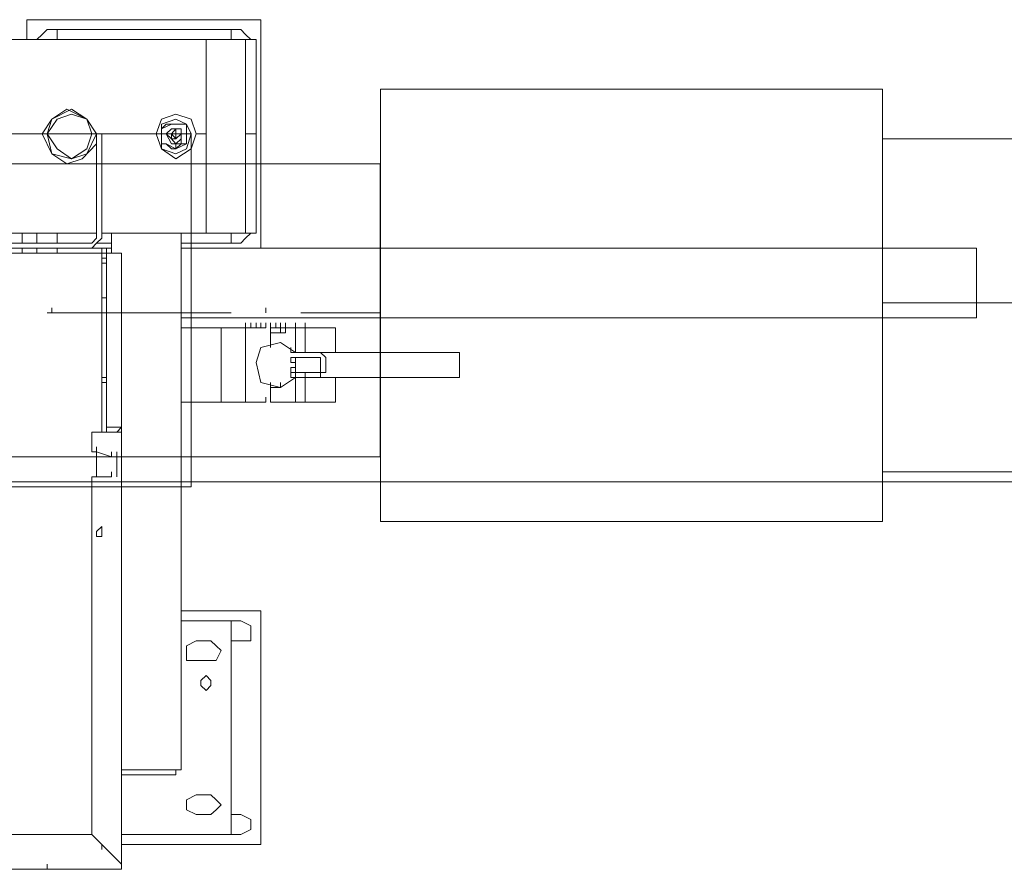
# Model space of a CAD drawing. Header units: inches. Extents: x 1504 to 12593, y -807 to 3183.
# Tile 50 of 256: x 3666 to 3750, y 423 to 495. Entities that reach past the tile are written whole.
import ezdxf

# ---------------------------------------------------------------- set-up
doc = ezdxf.new("R2010")
doc.units = ezdxf.units.IN
doc.header["$MEASUREMENT"] = 0
doc.layers.add('at_Entity', color=7, linetype='Continuous')
doc.layers.add('at_Rect', color=7, linetype='Continuous')

msp = doc.modelspace()

# ---------------------------------------------------------------- linework, layer by layer
at = {"layer": 'at_Entity', "color": 7, "lineweight": 15}
for p, q in [((3666.964, 493.526), (3666.964, 495.216)), ((3666.964, 495.216), (3686.824, 495.216)), ((3686.824, 495.216), (3686.824, 475.785)), ((3667.801, 493.526), (3668.247, 493.95)), ((3668.247, 493.95), (3668.693, 494.374)), ((3670.367, 494.374), (3668.693, 494.374)), ((3684.314, 494.374), (3669.53, 494.374)), ((3669.53, 494.374), (3669.53, 493.526)), ((3683.477, 494.374), (3683.868, 494.374)), ((3685.151, 494.374), (3683.868, 494.374)), ((3684.314, 493.526), (3684.314, 494.374)), ((3685.151, 494.374), (3685.541, 493.95)), ((3685.541, 493.95), (3685.988, 493.526)), ((3590.089, 493.526), (3682.194, 493.526)), ((3682.194, 492.265), (3682.194, 493.526)), ((3682.194, 493.526), (3685.541, 493.526)), ((3685.541, 493.526), (3686.434, 493.526)), ((3685.541, 493.526), (3685.541, 492.265)), ((3686.434, 493.526), (3686.434, 485.503)), ((3682.194, 477.057), (3682.194, 492.265)), ((3685.541, 478.742), (3685.541, 492.265)), ((3669.084, 486.77), (3670.367, 487.612)), ((3669.084, 486.77), (3670.758, 487.612)), ((3669.53, 486.77), (3670.758, 487.194)), ((3670.367, 487.612), (3672.041, 486.77)), ((3670.758, 487.612), (3672.041, 486.77)), ((3670.758, 487.194), (3672.041, 486.77)), ((3678.4, 486.77), (3679.628, 487.194)), ((3679.628, 487.194), (3680.911, 486.77)), ((3668.247, 485.503), (3669.084, 486.77)), ((3668.693, 485.503), (3669.53, 486.77)), ((3668.693, 485.503), (3669.084, 486.77)), ((3672.041, 486.77), (3672.877, 485.503)), ((3672.041, 486.77), (3672.487, 485.503)), ((3672.041, 486.77), (3672.877, 485.503)), ((3677.954, 485.503), (3678.4, 486.77)), ((3678.4, 486.346), (3679.628, 486.77)), ((3678.4, 485.503), (3678.4, 486.346)), ((3678.4, 485.927), (3679.237, 486.346)), ((3678.791, 486.346), (3678.4, 485.927)), ((3679.237, 486.346), (3678.791, 486.346)), ((3679.237, 486.346), (3679.628, 486.346)), ((3679.628, 486.77), (3680.52, 486.346)), ((3679.628, 486.346), (3680.52, 486.346)), ((3680.52, 486.346), (3679.628, 486.346)), ((3680.52, 486.346), (3680.911, 485.503)), ((3680.52, 485.927), (3680.52, 486.346)), ((3680.52, 486.346), (3680.52, 485.927)), ((3680.911, 486.77), (3681.357, 485.503)), ((3668.247, 485.503), (3634.049, 485.503)), ((3668.247, 485.503), (3634.049, 485.503)), ((3669.084, 483.813), (3668.247, 485.503)), ((3669.53, 484.237), (3668.693, 485.503)), ((3669.084, 483.813), (3668.693, 485.503)), ((3672.487, 485.503), (3672.041, 484.237)), ((3672.877, 485.503), (3672.041, 483.813)), ((3672.877, 476.633), (3672.877, 485.503)), ((3672.877, 485.503), (3673.324, 485.503)), ((3677.954, 485.503), (3673.324, 485.503)), ((3677.954, 485.503), (3673.324, 485.503)), ((3673.324, 485.503), (3673.324, 476.633)), ((3678.4, 484.237), (3677.954, 485.503)), ((3678.4, 485.503), (3678.4, 485.927)), ((3678.4, 484.237), (3678.4, 485.503)), ((3678.4, 484.661), (3678.4, 485.503)), ((3678.4, 485.503), (3678.4, 484.661)), ((3678.791, 485.503), (3679.237, 485.927)), ((3678.791, 485.503), (3679.237, 485.927)), ((3679.237, 485.079), (3678.791, 485.503)), ((3679.237, 484.661), (3678.791, 485.503)), ((3679.237, 485.503), (3679.628, 485.927)), ((3679.237, 485.927), (3680.074, 485.927)), ((3679.237, 485.927), (3680.074, 485.927)), ((3679.237, 485.503), (3679.628, 485.079)), ((3679.628, 485.079), (3679.237, 485.503)), ((3679.237, 485.503), (3679.237, 485.079)), ((3679.628, 485.503), (3679.237, 485.503)), ((3679.237, 485.079), (3679.237, 485.503)), ((3679.628, 485.927), (3679.628, 485.503)), ((3679.628, 485.079), (3679.628, 485.503)), ((3679.628, 485.079), (3679.628, 485.503)), ((3679.628, 485.503), (3680.074, 485.503)), ((3680.074, 485.503), (3679.628, 485.079)), ((3680.074, 485.927), (3680.074, 485.079)), ((3680.074, 485.927), (3680.074, 484.661)), ((3680.52, 485.927), (3680.52, 485.079)), ((3680.52, 485.079), (3680.52, 485.927)), ((3680.911, 485.503), (3680.52, 484.237)), ((3681.357, 485.503), (3680.911, 484.237)), ((3682.194, 485.503), (3681.357, 485.503)), ((3682.194, 485.503), (3681.357, 485.503)), ((3686.434, 485.503), (3685.541, 485.503)), ((3686.434, 485.503), (3685.541, 485.503)), ((3686.434, 478.742), (3686.434, 485.503)), ((3672.877, 484.661), (3671.65, 483.389)), ((3678.791, 484.661), (3678.4, 484.661)), ((3679.628, 484.237), (3678.791, 484.661)), ((3678.791, 484.661), (3679.237, 484.237)), ((3679.237, 485.079), (3679.628, 485.079)), ((3679.628, 485.079), (3679.237, 485.079)), ((3679.628, 484.661), (3679.237, 485.079)), ((3680.074, 484.661), (3679.237, 484.661)), ((3680.074, 485.079), (3679.628, 484.661)), ((3680.52, 484.661), (3679.628, 484.237)), ((3679.628, 484.237), (3680.074, 484.661)), ((3679.628, 484.237), (3679.628, 484.661)), ((3680.074, 484.661), (3680.52, 484.661)), ((3680.52, 485.079), (3680.52, 484.661)), ((3670.367, 482.965), (3669.084, 483.813)), ((3670.758, 483.389), (3669.084, 483.813)), ((3670.758, 483.389), (3669.53, 484.237)), ((3672.041, 484.237), (3670.758, 483.389)), ((3672.041, 483.813), (3670.758, 483.389)), ((3679.628, 483.813), (3678.4, 484.237)), ((3679.628, 483.389), (3678.4, 484.237)), ((3679.237, 484.237), (3679.628, 484.237)), ((3680.52, 484.237), (3679.628, 483.813)), ((3680.911, 484.237), (3679.628, 483.389)), ((3671.65, 483.389), (3670.367, 482.965)), ((3685.541, 478.742), (3685.541, 477.057)), ((3686.434, 478.742), (3686.434, 477.057)), ((3672.877, 477.057), (3629.363, 477.057)), ((3666.573, 476.209), (3666.573, 477.057)), ((3667.801, 476.209), (3667.801, 477.057)), ((3669.53, 477.057), (3669.53, 476.209)), ((3682.194, 477.057), (3673.324, 477.057)), ((3674.161, 475.367), (3674.161, 477.057)), ((3680.074, 477.057), (3680.074, 431.434)), ((3685.541, 477.057), (3682.194, 477.057)), ((3684.314, 476.209), (3684.314, 477.057)), ((3685.988, 477.057), (3685.541, 476.633)), ((3686.434, 477.057), (3685.541, 477.057)), ((3672.487, 476.209), (3629.81, 476.209)), ((3669.53, 476.209), (3672.487, 476.209)), ((3669.53, 476.209), (3670.367, 476.209)), ((3672.877, 476.633), (3672.487, 476.209)), ((3672.877, 476.209), (3672.487, 475.785)), ((3673.324, 476.633), (3672.877, 476.209)), ((3672.877, 476.209), (3674.161, 476.209)), ((3680.074, 476.209), (3684.314, 476.209)), ((3683.477, 476.209), (3685.151, 476.209)), ((3685.541, 476.633), (3685.151, 476.209)), ((3627.69, 475.785), (3673.714, 475.785)), ((3628.973, 475.367), (3673.324, 475.367)), ((3672.487, 475.785), (3629.81, 475.785)), ((3666.573, 475.367), (3666.573, 475.785)), ((3667.801, 475.367), (3667.801, 475.785)), ((3667.801, 475.785), (3667.801, 475.367)), ((3669.53, 475.785), (3669.53, 475.367)), ((3669.921, 475.367), (3671.204, 475.367)), ((3673.324, 475.367), (3671.204, 475.367)), ((3673.714, 475.785), (3672.877, 475.785)), ((3673.324, 475.367), (3673.324, 475.785)), ((3673.324, 475.367), (3673.324, 475.785)), ((3673.324, 475.367), (3673.324, 475.785)), ((3673.324, 475.367), (3673.324, 475.785)), ((3673.324, 475.367), (3673.324, 475.785)), ((3673.324, 475.367), (3673.324, 475.785)), ((3673.324, 474.943), (3673.324, 475.785)), ((3673.324, 475.367), (3673.324, 474.943)), ((3673.324, 475.367), (3673.714, 475.367)), ((3673.714, 475.367), (3673.324, 475.367)), ((3673.324, 474.943), (3673.324, 475.367)), ((3673.324, 474.943), (3673.324, 475.367)), ((3673.324, 474.943), (3673.324, 475.367)), ((3673.324, 474.943), (3673.324, 475.367)), ((3673.324, 475.367), (3673.324, 474.943)), ((3673.324, 474.943), (3673.324, 475.367)), ((3674.161, 475.785), (3673.714, 475.785)), ((3673.714, 475.367), (3673.714, 475.785)), ((3673.714, 475.367), (3673.714, 475.785)), ((3673.714, 475.367), (3673.714, 475.785)), ((3673.714, 475.367), (3673.714, 460.583)), ((3673.714, 475.367), (3674.997, 475.367)), ((3673.714, 475.367), (3674.997, 475.367)), ((3674.997, 475.367), (3674.997, 474.943)), ((3674.997, 475.367), (3674.997, 474.943)), ((3674.997, 475.367), (3674.997, 474.943)), ((3747.633, 475.785), (3680.074, 475.785)), ((3747.633, 475.785), (3747.633, 469.872)), ((3673.324, 474.943), (3673.714, 474.943)), ((3673.324, 474.943), (3673.324, 474.519)), ((3673.324, 474.943), (3673.324, 460.159)), ((3673.324, 473.252), (3673.324, 474.943)), ((3673.324, 474.519), (3673.714, 474.519)), ((3673.324, 474.519), (3673.714, 474.519)), ((3674.997, 474.943), (3674.997, 460.583)), ((3673.324, 473.676), (3673.324, 474.1)), ((3673.324, 473.252), (3673.324, 473.676)), ((3673.324, 471.562), (3673.714, 471.562)), ((3674.997, 464.806), (3674.997, 471.562)), ((3751.872, 471.144), (3739.655, 471.144)), ((3668.693, 470.296), (3680.911, 470.296)), ((3669.084, 470.296), (3669.084, 470.72)), ((3672.041, 470.296), (3684.314, 470.296)), ((3687.271, 470.296), (3687.271, 470.72)), ((3690.227, 470.296), (3696.978, 470.296)), ((3747.633, 469.872), (3680.074, 469.872)), ((3685.541, 469.029), (3685.541, 469.453)), ((3685.988, 469.029), (3685.988, 469.453)), ((3685.988, 469.029), (3685.988, 469.453)), ((3686.434, 469.029), (3686.434, 469.453)), ((3686.434, 469.029), (3686.434, 469.453)), ((3686.824, 469.029), (3686.824, 469.453)), ((3686.824, 469.029), (3686.824, 469.453)), ((3687.271, 469.029), (3687.271, 469.453)), ((3687.271, 469.029), (3687.271, 469.453)), ((3687.271, 469.029), (3687.271, 469.453)), ((3687.661, 469.029), (3687.661, 469.453)), ((3688.107, 469.029), (3688.107, 469.453)), ((3688.498, 469.029), (3688.498, 469.453)), ((3688.498, 469.029), (3688.498, 469.453)), ((3688.944, 469.029), (3688.944, 469.453)), ((3689.781, 469.029), (3689.781, 469.453)), ((3690.618, 469.029), (3690.618, 469.453)), ((3680.911, 469.029), (3680.074, 469.029)), ((3680.911, 462.692), (3680.911, 469.029)), ((3680.911, 462.692), (3680.911, 469.029)), ((3680.911, 469.029), (3683.477, 469.029)), ((3685.541, 469.029), (3683.477, 469.029)), ((3683.477, 469.029), (3683.477, 468.605)), ((3683.477, 467.339), (3683.477, 468.605)), ((3685.541, 469.029), (3685.988, 469.029)), ((3685.541, 468.605), (3685.541, 469.029)), ((3685.541, 468.605), (3685.541, 469.029)), ((3685.541, 467.763), (3685.541, 468.605)), ((3685.988, 469.029), (3687.271, 469.029)), ((3685.988, 469.029), (3687.271, 469.029)), ((3685.988, 469.029), (3686.824, 469.029)), ((3686.824, 469.029), (3686.434, 469.029)), ((3686.824, 469.029), (3687.271, 469.029)), ((3688.107, 469.029), (3687.661, 469.029)), ((3687.661, 469.029), (3688.107, 469.029)), ((3687.661, 468.605), (3687.661, 469.029)), ((3687.661, 467.339), (3687.661, 469.029)), ((3688.107, 468.605), (3687.661, 468.605)), ((3688.498, 469.029), (3688.107, 469.029)), ((3688.107, 469.029), (3688.498, 469.029)), ((3688.107, 469.029), (3688.498, 469.029)), ((3688.498, 469.029), (3688.107, 469.029)), ((3688.107, 468.605), (3688.498, 468.605)), ((3688.498, 468.605), (3688.498, 469.029)), ((3688.944, 469.029), (3688.498, 469.029)), ((3688.944, 469.029), (3688.498, 469.029)), ((3688.498, 469.029), (3688.498, 468.605)), ((3688.498, 468.605), (3688.498, 469.029)), ((3688.498, 469.029), (3688.944, 469.029)), ((3688.498, 469.029), (3689.781, 469.029)), ((3688.498, 468.605), (3688.944, 468.605)), ((3688.944, 469.029), (3688.944, 468.605)), ((3688.944, 468.605), (3688.944, 469.029)), ((3688.944, 468.605), (3688.944, 469.029)), ((3689.781, 466.921), (3689.781, 469.029)), ((3689.781, 469.029), (3690.618, 469.029)), ((3690.618, 469.029), (3693.184, 469.029)), ((3690.618, 469.029), (3690.618, 467.339)), ((3693.184, 468.605), (3693.184, 469.029)), ((3693.184, 468.605), (3693.184, 467.339)), ((3685.541, 467.339), (3685.541, 467.763)), ((3686.824, 467.339), (3688.498, 467.763)), ((3688.498, 467.763), (3689.781, 466.921)), ((3683.477, 467.339), (3683.477, 466.921)), ((3683.477, 464.806), (3683.477, 466.921)), ((3685.541, 466.921), (3685.541, 467.339)), ((3685.541, 466.497), (3685.541, 466.921)), ((3686.434, 466.073), (3686.824, 467.339)), ((3689.391, 466.921), (3689.391, 467.339)), ((3689.391, 466.921), (3689.391, 467.339)), ((3689.391, 466.921), (3691.901, 466.921)), ((3689.781, 466.921), (3689.781, 467.339)), ((3690.618, 467.339), (3690.618, 466.921)), ((3690.618, 466.921), (3690.618, 467.339)), ((3691.901, 466.921), (3692.347, 466.497)), ((3691.901, 466.921), (3703.728, 466.921)), ((3693.184, 466.921), (3693.184, 467.339)), ((3693.184, 466.921), (3693.184, 467.339)), ((3703.728, 466.921), (3703.728, 466.497)), ((3685.541, 465.225), (3685.541, 466.497)), ((3686.824, 464.382), (3686.434, 466.073)), ((3689.391, 466.497), (3691.901, 466.497)), ((3689.391, 466.497), (3689.391, 466.073)), ((3689.391, 466.073), (3689.781, 466.073)), ((3689.781, 466.497), (3689.781, 465.225)), ((3689.781, 465.225), (3689.781, 466.497)), ((3689.781, 466.073), (3689.781, 465.649)), ((3691.901, 466.497), (3691.901, 465.225)), ((3692.347, 465.225), (3692.347, 466.497)), ((3703.728, 466.497), (3703.728, 465.225)), ((3674.997, 464.806), (3674.997, 465.225)), ((3685.541, 464.806), (3685.541, 465.225)), ((3689.781, 465.649), (3689.391, 465.649)), ((3689.391, 465.649), (3689.391, 465.225)), ((3689.391, 465.225), (3691.901, 465.225)), ((3689.391, 464.806), (3689.391, 465.225)), ((3689.391, 464.806), (3689.391, 465.225)), ((3689.781, 464.806), (3689.781, 465.225)), ((3690.618, 464.806), (3690.618, 465.225)), ((3692.347, 465.225), (3691.901, 465.225)), ((3691.901, 465.225), (3691.901, 464.806)), ((3703.728, 465.225), (3703.728, 464.806)), ((3673.324, 464.806), (3673.714, 464.806)), ((3673.324, 464.382), (3673.714, 464.382)), ((3674.997, 457.202), (3674.997, 464.382)), ((3683.477, 464.806), (3683.477, 464.382)), ((3683.477, 463.116), (3683.477, 464.382)), ((3685.541, 464.382), (3685.541, 464.806)), ((3685.541, 463.958), (3685.541, 464.382)), ((3688.498, 463.958), (3686.824, 464.382)), ((3687.661, 462.692), (3687.661, 464.382)), ((3687.661, 463.958), (3687.661, 464.382)), ((3689.781, 464.806), (3688.498, 463.958)), ((3688.498, 463.958), (3688.498, 464.382)), ((3691.901, 464.806), (3689.391, 464.806)), ((3689.781, 462.692), (3689.781, 464.806)), ((3690.618, 464.806), (3690.618, 464.382)), ((3690.618, 463.116), (3690.618, 464.382)), ((3703.728, 464.806), (3691.901, 464.806)), ((3693.184, 464.382), (3693.184, 464.806)), ((3693.184, 462.692), (3693.184, 464.382)), ((3685.541, 463.116), (3685.541, 463.958)), ((3685.541, 463.116), (3685.541, 463.54)), ((3687.661, 463.958), (3688.498, 463.958)), ((3680.074, 462.692), (3680.911, 462.692)), ((3680.911, 462.692), (3683.477, 462.692)), ((3683.477, 462.692), (3683.477, 463.116)), ((3685.541, 462.692), (3683.477, 462.692)), ((3685.541, 462.692), (3685.541, 463.116)), ((3685.541, 462.692), (3685.541, 463.116)), ((3685.541, 462.692), (3687.271, 462.692)), ((3687.271, 462.692), (3687.271, 463.116)), ((3687.661, 462.692), (3689.781, 462.692)), ((3689.781, 462.692), (3689.781, 463.116)), ((3689.781, 462.692), (3690.618, 462.692)), ((3690.618, 462.692), (3690.618, 463.116)), ((3690.618, 462.692), (3690.618, 463.116)), ((3690.618, 462.692), (3693.184, 462.692)), ((3690.618, 462.692), (3693.184, 462.692)), ((3693.184, 462.692), (3693.184, 463.116)), ((3672.487, 460.159), (3672.487, 458.469)), ((3672.487, 460.159), (3674.997, 460.159)), ((3673.714, 460.159), (3673.714, 460.583)), ((3673.714, 460.583), (3674.607, 460.583)), ((3673.714, 460.159), (3673.714, 460.583)), ((3673.714, 460.159), (3673.714, 460.583)), ((3673.714, 460.159), (3674.997, 460.159)), ((3674.607, 460.159), (3673.714, 460.159)), ((3674.607, 460.583), (3674.997, 460.583)), ((3674.997, 460.583), (3674.607, 460.159)), ((3674.997, 460.159), (3674.997, 460.583)), ((3674.997, 460.159), (3674.997, 460.583)), ((3674.997, 460.159), (3674.997, 460.583)), ((3674.997, 460.159), (3674.997, 423.412)), ((3672.487, 458.469), (3672.877, 458.469)), ((3672.877, 458.469), (3672.877, 458.893)), ((3672.877, 458.469), (3672.877, 458.893)), ((3672.877, 458.469), (3672.877, 458.893)), ((3672.877, 458.469), (3672.877, 458.893)), ((3672.877, 458.469), (3672.877, 456.36)), ((3672.877, 458.045), (3672.877, 458.469)), ((3672.877, 458.469), (3674.161, 458.045)), ((3674.161, 458.045), (3674.161, 458.469)), ((3674.161, 458.045), (3674.161, 458.469)), ((3674.607, 458.045), (3674.607, 458.469)), ((3672.877, 458.045), (3672.877, 456.36)), ((3672.877, 456.36), (3672.877, 458.045)), ((3674.607, 458.045), (3674.607, 457.626)), ((3674.607, 457.626), (3674.607, 458.045)), ((3674.607, 457.626), (3674.607, 458.045)), ((3674.607, 457.626), (3674.607, 456.778)), ((3672.877, 456.36), (3672.877, 456.778)), ((3672.877, 456.36), (3672.877, 456.778)), ((3672.877, 456.36), (3672.877, 456.778)), ((3672.877, 456.36), (3672.877, 456.778)), ((3674.161, 456.36), (3674.161, 456.778)), ((3674.607, 456.778), (3674.607, 456.36)), ((3674.607, 456.36), (3674.607, 456.778)), ((3674.607, 456.36), (3674.607, 456.778)), ((3674.607, 456.36), (3674.607, 456.778)), ((3674.997, 457.202), (3674.997, 456.778)), ((3900.144, 455.936), (3337.93, 455.936)), ((3672.877, 456.36), (3672.487, 456.36)), ((3672.487, 456.36), (3672.487, 425.945)), ((3672.877, 456.36), (3674.161, 456.36)), ((3672.877, 451.713), (3673.324, 452.131)), ((3673.324, 452.131), (3673.324, 451.289)), ((3672.877, 451.289), (3672.877, 451.713)), ((3673.324, 451.289), (3672.877, 451.289)), ((3680.074, 444.951), (3686.824, 444.951)), ((3686.824, 444.951), (3686.824, 425.097)), ((3684.314, 444.109), (3680.074, 444.109)), ((3683.477, 444.109), (3683.868, 444.109)), ((3685.151, 444.109), (3683.868, 444.109)), ((3684.314, 425.945), (3684.314, 444.109)), ((3685.151, 444.109), (3685.988, 443.685)), ((3685.988, 443.685), (3685.988, 442.419)), ((3680.52, 441.995), (3681.357, 442.419)), ((3680.52, 440.728), (3680.52, 441.995)), ((3682.584, 442.419), (3681.357, 442.419)), ((3682.584, 442.419), (3683.031, 441.995)), ((3683.031, 441.995), (3683.477, 441.576)), ((3684.314, 442.419), (3685.151, 442.419)), ((3685.988, 442.419), (3685.151, 442.419)), ((3683.477, 441.576), (3683.031, 440.728)), ((3681.357, 440.728), (3680.52, 440.728)), ((3681.357, 440.728), (3682.584, 440.728)), ((3683.031, 440.728), (3682.584, 440.728)), ((3681.748, 439.038), (3682.194, 439.462)), ((3682.194, 439.462), (3682.584, 439.038)), ((3681.748, 438.614), (3681.748, 439.038)), ((3682.194, 438.196), (3681.748, 438.614)), ((3682.584, 438.614), (3682.194, 438.196)), ((3682.584, 439.038), (3682.584, 438.614)), ((3679.237, 431.434), (3674.997, 431.434)), ((3679.237, 431.016), (3674.997, 431.016)), ((3680.074, 431.434), (3679.237, 431.434)), ((3679.628, 431.016), (3679.237, 431.016)), ((3679.628, 431.434), (3679.628, 431.016)), ((3680.52, 428.901), (3681.357, 429.32)), ((3682.584, 429.32), (3681.357, 429.32)), ((3682.584, 429.32), (3683.031, 428.901)), ((3680.52, 428.059), (3680.52, 428.901)), ((3683.031, 428.901), (3683.477, 428.477)), ((3683.477, 428.477), (3683.031, 428.059)), ((3681.357, 427.635), (3680.52, 428.059)), ((3681.357, 427.635), (3682.584, 427.635)), ((3683.031, 428.059), (3682.584, 427.635)), ((3685.151, 427.635), (3684.314, 427.635)), ((3685.151, 427.635), (3685.988, 427.211)), ((3685.988, 427.211), (3685.988, 426.369)), ((3672.487, 425.945), (3629.81, 425.945)), ((3672.487, 425.945), (3674.997, 423.412)), ((3674.997, 423.412), (3672.487, 425.945)), ((3674.997, 425.945), (3684.314, 425.945)), ((3683.477, 425.945), (3685.151, 425.945)), ((3685.988, 426.369), (3685.151, 425.945)), ((3673.324, 424.678), (3673.324, 425.097)), ((3674.997, 425.097), (3686.824, 425.097)), ((3668.693, 422.988), (3668.693, 423.412)), ((3674.997, 423.412), (3674.997, 423.83)), ((3674.997, 423.412), (3674.997, 423.83)), ((3674.997, 423.412), (3674.997, 422.988)), ((3674.997, 423.412), (3674.997, 422.988)), ((3627.299, 422.988), (3674.997, 422.988)), ((3661.497, 422.988), (3668.693, 422.988))]:
    msp.add_line(p, q, dxfattribs=at)
at = {"layer": 'at_Entity', "color": 251, "lineweight": 15, "true_color": 0x535353}
for p, q in [((3739.655, 471.144), (3739.655, 471.562)), ((3680.911, 470.296), (3680.911, 470.72)), ((3696.978, 470.296), (3696.978, 470.72))]:
    msp.add_line(p, q, dxfattribs=at)
at = {"layer": 'at_Rect', "color": 251, "lineweight": 15, "true_color": 0x535353}
for p, q in [((3696.993, 489.305), (3739.655, 489.305)), ((3696.993, 489.305), (3696.993, 452.555)), ((3739.655, 452.555), (3739.655, 489.305)), ((3434.653, 485.502), (3680.911, 485.502)), ((3680.911, 455.512), (3680.911, 485.502)), ((3739.646, 485.077), (3770.059, 485.077)), ((3739.646, 485.077), (3739.646, 456.778)), ((3461.701, 482.966), (3696.978, 482.966)), ((3696.978, 458.045), (3696.978, 482.966)), ((3696.978, 458.045), (3461.701, 458.045)), ((3770.059, 456.778), (3739.646, 456.778)), ((3680.911, 455.512), (3434.653, 455.512)), ((3739.655, 452.555), (3696.993, 452.555))]:
    msp.add_line(p, q, dxfattribs=at)

doc.saveas('drawing.dxf')
